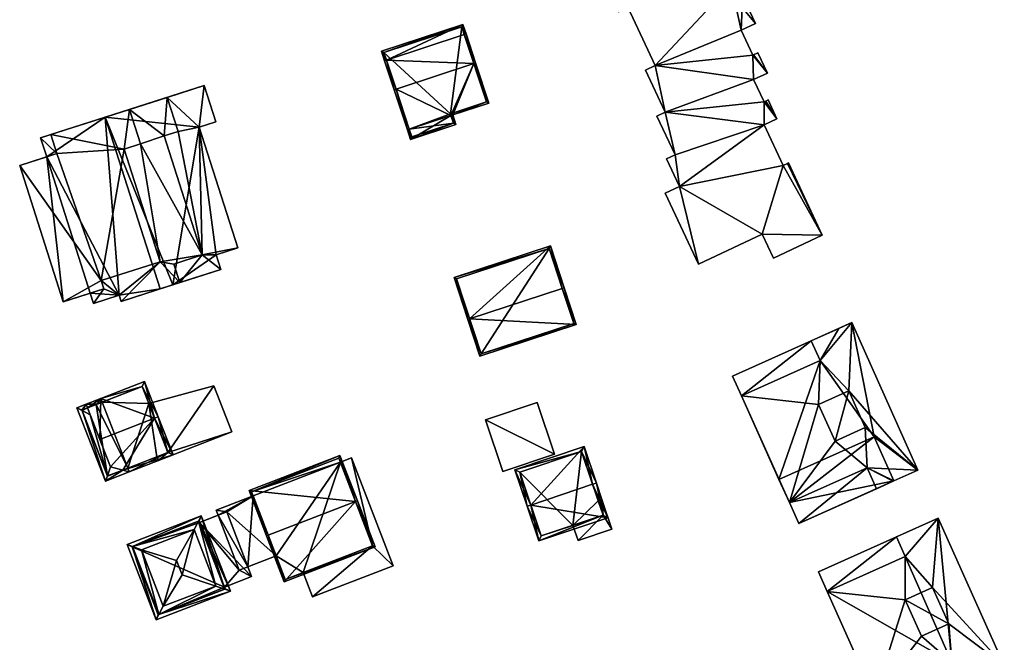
# Model space of a CAD drawing. Header units: inches. Extents: x 2685601 to 2690022, y 1235992 to 1239010.
# Tile 127 of 256: x 2685630 to 2685757, y 1238087 to 1238167. Entities that reach past the tile are written whole.
import ezdxf

# ---------------------------------------------------------------- set-up
doc = ezdxf.new("R2010")
doc.units = ezdxf.units.IN
doc.header["$MEASUREMENT"] = 0
doc.layers.add('Gebaeude Einzelhaus', color=10, linetype='Continuous')

msp = doc.modelspace()

# ---------------------------------------------------------------- meshes
at = {"layer": 'Gebaeude Einzelhaus'}
mesh = msp.add_polyface(dxfattribs=at)
corners = [(2685725.851, 1238139.778, 453.555), (2685727.294, 1238136.708, 453.555), (2685733.568, 1238139.655, 453.555), (2685729.107, 1238148.879, 453.555), (2685729.211, 1238148.928, 453.555), (2685728.539, 1238148.613, 453.555), (2685715.218, 1238145.91, 453.555), (2685726.091, 1238153.823, 453.555), (2685726.089, 1238156.783, 453.555), (2685727.738, 1238154.596, 453.555), (2685713.398, 1238155.464, 453.555), (2685714.656, 1238149.984, 453.555), (2685726.306, 1238156.884, 453.555), (2685726.598, 1238157.021, 453.555), (2685724.746, 1238159.64, 453.555), (2685724.655, 1238162.756, 453.555), (2685726.513, 1238160.47, 453.555), (2685712.096, 1238161.43, 453.555), (2685724.747, 1238162.799, 453.555), (2685725.296, 1238163.058, 453.555), (2685723.144, 1238165.971, 453.555), (2685723.289, 1238168.905, 453.555), (2685724.991, 1238166.839, 453.555), (2685721.881, 1238171.901, 453.555), (2685723.889, 1238169.186, 453.555), (2685721.836, 1238174.739, 453.555), (2685723.844, 1238172.824, 453.555), (2685708.578, 1238168.92, 453.555), (2685722.744, 1238175.165, 453.555), (2685719.693, 1238179.301, 453.555), (2685705.389, 1238172.581, 453.555), (2685707.375, 1238168.355, 453.555), (2685710.866, 1238160.853, 453.555), (2685712.32, 1238154.958, 453.555), (2685713.549, 1238149.464, 453.555), (2685717.659, 1238135.929, 453.555), (2685713.376, 1238145.045, 453.555), (2685713.549, 1238149.464, 442.167), (2685714.656, 1238149.984, 442.167), (2685715.218, 1238145.91, 442.167), (2685713.376, 1238145.045, 442.167), (2685717.659, 1238135.929, 442.167), (2685725.851, 1238139.778, 442.168), (2685727.294, 1238136.708, 442.168), (2685733.568, 1238139.655, 442.168), (2685729.211, 1238148.928, 442.167), (2685729.107, 1238148.879, 442.167), (2685728.539, 1238148.613, 442.167), (2685726.091, 1238153.823, 442.167), (2685727.738, 1238154.596, 442.167), (2685726.598, 1238157.021, 442.167), (2685726.306, 1238156.884, 442.167), (2685726.089, 1238156.783, 442.167), (2685724.746, 1238159.64, 442.167), (2685726.513, 1238160.47, 442.167), (2685725.296, 1238163.058, 442.167), (2685724.747, 1238162.799, 442.167), (2685724.655, 1238162.756, 442.167), (2685723.144, 1238165.971, 442.167), (2685724.991, 1238166.839, 442.167), (2685723.889, 1238169.186, 442.167), (2685723.289, 1238168.905, 442.167), (2685721.881, 1238171.901, 442.167), (2685723.844, 1238172.824, 442.167), (2685722.744, 1238175.165, 442.167), (2685721.836, 1238174.739, 442.167), (2685719.693, 1238179.301, 442.167), (2685705.389, 1238172.581, 442.167), (2685707.375, 1238168.355, 442.167), (2685708.578, 1238168.92, 442.167), (2685712.096, 1238161.43, 442.167), (2685710.866, 1238160.853, 442.167), (2685713.398, 1238155.464, 442.167), (2685712.32, 1238154.958, 442.167)]
mesh.append_faces([[corners[k] for k in face] for face in [(0, 6, 35), (35, 6, 36), (6, 11, 34), (11, 10, 33), (10, 17, 32), (27, 30, 31), (27, 29, 30), (27, 25, 29), (25, 26, 28), (17, 23, 27), (27, 23, 25), (25, 23, 26), (21, 22, 24), (17, 20, 23), (23, 20, 21), (21, 20, 22), (17, 15, 20), (15, 16, 18), (18, 16, 19), (10, 14, 17), (17, 14, 15), (15, 14, 16), (10, 8, 14), (8, 9, 12), (12, 9, 13), (6, 7, 11), (11, 7, 10), (10, 7, 8), (8, 7, 9), (0, 5, 6), (6, 5, 7), (0, 2, 5), (5, 2, 3), (3, 2, 4), (0, 1, 2)]], dxfattribs={"color": 13})
mesh.append_faces([[corners[k] for k in face] for face in [(72, 38, 73), (38, 39, 37), (39, 41, 40), (39, 42, 41), (42, 44, 43), (44, 46, 45), (39, 47, 42), (42, 47, 44), (44, 47, 46), (72, 48, 38), (38, 48, 39), (39, 48, 47), (49, 51, 50), (72, 52, 48), (48, 52, 49), (49, 52, 51), (72, 53, 52), (54, 56, 55), (53, 57, 54), (54, 57, 56), (58, 61, 59), (59, 61, 60), (58, 62, 61), (62, 65, 63), (63, 65, 64), (62, 69, 65), (65, 69, 66), (66, 69, 67), (67, 69, 68), (71, 70, 72), (72, 70, 53), (53, 70, 57), (57, 70, 58), (58, 70, 62), (62, 70, 69), (11, 33, 38), (38, 33, 73), (33, 10, 73), (73, 10, 72), (10, 32, 72), (72, 32, 71), (32, 17, 71), (71, 17, 70), (17, 27, 70), (70, 27, 69), (27, 31, 69), (69, 31, 68), (31, 30, 68), (68, 30, 67), (30, 29, 67), (67, 29, 66), (29, 25, 66), (66, 25, 65), (25, 28, 65), (65, 28, 64), (28, 26, 64), (64, 26, 63), (26, 23, 63), (63, 23, 62), (23, 21, 62), (62, 21, 61), (21, 24, 61), (61, 24, 60), (24, 22, 60), (60, 22, 59), (22, 20, 59), (59, 20, 58), (20, 15, 58), (58, 15, 57), (15, 18, 57), (57, 18, 56), (18, 19, 56), (56, 19, 55), (19, 16, 55), (55, 16, 54), (16, 14, 54), (54, 14, 53), (14, 8, 53), (53, 8, 52), (8, 12, 52), (52, 12, 51), (12, 13, 51), (51, 13, 50), (13, 9, 50), (50, 9, 49), (9, 7, 49), (49, 7, 48), (7, 5, 48), (48, 5, 47), (5, 3, 47), (47, 3, 46), (3, 4, 46), (46, 4, 45), (4, 2, 45), (45, 2, 44), (2, 1, 44), (44, 1, 43), (1, 0, 43), (43, 0, 42), (0, 35, 42), (42, 35, 41), (35, 36, 41), (41, 36, 40), (36, 6, 40), (40, 6, 39), (6, 34, 39), (39, 34, 37), (34, 11, 37), (37, 11, 38)]], dxfattribs={"color": 41})
mesh = msp.add_polyface(dxfattribs=at)
corners = [(2685678.814, 1238158.393, 465), (2685680.273, 1238153.175, 460.355), (2685680.51, 1238153.253, 460.355), (2685678.576, 1238158.315, 465), (2685685.867, 1238155.022, 460.355), (2685688.801, 1238161.69, 465), (2685686.105, 1238155.1, 460.355), (2685690.735, 1238156.629, 460.356), (2685689.039, 1238161.769, 465), (2685677.578, 1238162.138, 461.019), (2685677.34, 1238162.06, 461.019), (2685687.803, 1238165.514, 461.019), (2685687.565, 1238165.436, 461.019), (2685687.403, 1238166.725, 460.355), (2685676.94, 1238163.271, 460.355), (2685685.789, 1238155.259, 460.569), (2685690.419, 1238156.788, 460.57), (2685687.244, 1238166.409, 460.485), (2685677.256, 1238163.113, 460.485), (2685680.675, 1238151.955, 460.355), (2685686.508, 1238153.88, 460.355), (2685686.191, 1238154.039, 460.355), (2685680.834, 1238152.271, 460.355), (2685685.789, 1238155.259, 448.11), (2685685.867, 1238155.022, 448.11), (2685690.419, 1238156.788, 448.11), (2685687.244, 1238166.409, 448.11), (2685677.256, 1238163.113, 448.11), (2685680.51, 1238153.253, 448.11), (2685680.834, 1238152.271, 448.11), (2685686.191, 1238154.039, 448.11)]
mesh.append_faces([[corners[k] for k in face] for face in [(22, 21, 19), (19, 21, 20), (1, 22, 19), (2, 22, 1), (20, 21, 6), (6, 21, 4), (4, 20, 6), (2, 19, 4), (4, 19, 20), (2, 1, 19), (13, 18, 14), (14, 18, 10), (10, 18, 9), (11, 17, 13), (13, 17, 18), (11, 12, 17), (8, 5, 11), (11, 5, 12), (6, 16, 7), (7, 16, 8), (8, 16, 5), (4, 15, 6), (6, 15, 16), (10, 9, 3), (3, 9, 0), (3, 0, 1), (1, 0, 2), (9, 14, 10), (11, 13, 12), (12, 13, 9), (9, 13, 14), (9, 5, 12), (12, 5, 11), (11, 5, 8), (9, 0, 5), (10, 3, 9), (9, 3, 0), (5, 7, 8), (5, 6, 7), (0, 4, 5), (5, 4, 6), (0, 2, 4), (3, 1, 0), (0, 1, 2)]], dxfattribs={"color": 13})
mesh.append_faces([[corners[k] for k in face] for face in [(28, 30, 29), (24, 30, 28), (4, 21, 24), (24, 21, 30), (21, 22, 30), (30, 22, 29), (22, 2, 29), (29, 2, 28), (23, 28, 27), (23, 27, 26), (23, 26, 25), (24, 28, 23), (9, 2, 0), (9, 28, 2), (9, 27, 28), (9, 18, 27), (18, 17, 27), (27, 17, 26), (12, 26, 17), (12, 25, 26), (5, 16, 12), (12, 16, 25), (16, 15, 25), (25, 15, 23), (15, 4, 23), (23, 4, 24)]], dxfattribs={"color": 41})
mesh = msp.add_polyface(dxfattribs=at)
corners = [(2685651.024, 1238133.569, 463.97), (2685653.908, 1238137.118, 463.97), (2685650.261, 1238135.951, 463.97), (2685656.324, 1238135.264, 463.97), (2685655.723, 1238137.144, 463.97), (2685658.481, 1238138.026, 463.97), (2685653.516, 1238153.549, 463.97), (2685650.81, 1238152.975, 463.97), (2685649.02, 1238152.403, 463.97), (2685654.159, 1238158.873, 463.97), (2685655.644, 1238154.229, 463.97), (2685649.41, 1238157.354, 463.97), (2685633.155, 1238152.156, 466.79), (2685633.934, 1238149.72, 466.79), (2685635.246, 1238150.14, 466.777), (2685634.468, 1238152.576, 466.777), (2685639.953, 1238130.903, 466.79), (2685641.29, 1238132.771, 466.772), (2685639.535, 1238132.21, 466.79), (2685643.229, 1238131.95, 466.757), (2685640.949, 1238133.836, 466.772), (2685648.51, 1238136.255, 466.695), (2685643.483, 1238131.156, 466.757), (2685651.024, 1238133.569, 466.68), (2685650.261, 1238135.951, 466.68), (2685653.908, 1238137.118, 466.643), (2685645.98, 1238151.38, 466.674), (2685649.02, 1238152.403, 466.643), (2685649.41, 1238157.354, 466.624), (2685650.81, 1238152.975, 466.624), (2685644.565, 1238155.805, 466.673), (2685643.888, 1238150.711, 466.695), (2685640.949, 1238133.836, 469.444), (2685636.064, 1238131.1, 469.444), (2685641.29, 1238132.771, 469.444), (2685630.464, 1238148.611, 469.444), (2685643.888, 1238150.711, 469.444), (2685648.51, 1238136.255, 469.444), (2685635.246, 1238150.14, 469.444), (2685644.565, 1238155.805, 469.444), (2685645.98, 1238151.38, 469.444), (2685634.468, 1238152.576, 469.444), (2685653.516, 1238153.549, 455.359), (2685658.481, 1238138.026, 455.359), (2685655.644, 1238154.229, 455.359), (2685654.159, 1238158.873, 455.359), (2685641.445, 1238154.806, 455.359), (2685641.445, 1238154.806, 463.97), (2685650.12, 1238133.28, 455.359), (2685648.495, 1238132.76, 463.97), (2685648.495, 1238132.76, 455.359), (2685656.324, 1238135.264, 455.359), (2685655.723, 1238137.144, 455.359), (2685633.155, 1238152.156, 455.359), (2685633.934, 1238149.72, 455.359), (2685639.535, 1238132.21, 455.359), (2685639.953, 1238130.903, 455.359), (2685643.229, 1238131.95, 455.359), (2685643.483, 1238131.156, 455.359), (2685630.464, 1238148.611, 455.359), (2685636.064, 1238131.1, 455.359)]
mesh.append_faces([[corners[k] for k in face] for face in [(38, 36, 41), (41, 36, 39), (39, 36, 40), (35, 32, 38), (38, 32, 36), (36, 32, 37), (35, 33, 32), (32, 33, 34), (21, 26, 31), (26, 27, 30), (30, 27, 28), (28, 27, 29), (21, 25, 26), (26, 25, 27), (21, 24, 25), (21, 23, 24), (21, 22, 23), (20, 19, 21), (21, 19, 22), (20, 17, 19), (19, 17, 16), (16, 17, 18), (12, 14, 15), (12, 13, 14), (7, 6, 11), (11, 6, 9), (9, 6, 10), (8, 1, 7), (7, 1, 6), (6, 1, 5), (5, 1, 4), (4, 1, 3), (3, 1, 0), (0, 1, 2)]], dxfattribs={"color": 13})
mesh.append_faces([[corners[k] for k in face] for face in [(60, 54, 55), (60, 59, 54), (26, 39, 40), (26, 30, 39), (31, 40, 36), (31, 26, 40), (36, 37, 31), (31, 37, 21), (20, 37, 32), (20, 21, 37), (32, 34, 20), (20, 34, 17), (34, 18, 17), (18, 60, 55), (34, 33, 18), (18, 33, 60), (33, 35, 60), (60, 35, 59), (59, 13, 54), (13, 38, 14), (59, 35, 13), (13, 35, 38), (38, 41, 14), (14, 41, 15), (41, 39, 15), (15, 39, 30), (54, 57, 55), (55, 57, 56), (57, 50, 58), (53, 46, 54), (54, 46, 57), (57, 46, 50), (28, 29, 11), (11, 29, 7), (8, 29, 27), (8, 7, 29), (27, 25, 8), (8, 25, 1), (2, 25, 24), (2, 1, 25), (24, 23, 2), (2, 23, 0), (22, 49, 23), (23, 49, 0), (22, 58, 49), (49, 58, 50), (22, 19, 58), (58, 19, 57), (19, 56, 57), (19, 16, 56), (56, 16, 55), (55, 16, 18), (53, 54, 12), (12, 54, 13), (15, 53, 12), (30, 47, 15), (15, 47, 53), (53, 47, 46), (30, 11, 47), (30, 28, 11), (48, 52, 51), (48, 42, 52), (52, 42, 43), (42, 45, 44), (50, 46, 48), (48, 46, 42), (42, 46, 45), (5, 4, 43), (43, 4, 52), (4, 3, 52), (52, 3, 51), (0, 51, 3), (0, 48, 51), (0, 49, 48), (48, 49, 50), (11, 46, 47), (11, 45, 46), (11, 9, 45), (9, 10, 45), (45, 10, 44), (10, 6, 44), (44, 6, 42), (6, 5, 42), (42, 5, 43)]], dxfattribs={"color": 41})
mesh = msp.add_polyface(dxfattribs=at)
corners = [(2685688.268, 1238128.903, 463.093), (2685686.26, 1238134.219, 460.604), (2685688.03, 1238128.825, 463.093), (2685698.643, 1238138.281, 460.605), (2685700.175, 1238132.81, 463.093), (2685700.411, 1238132.888, 463.093), (2685701.959, 1238128.173, 460.605), (2685689.578, 1238124.11, 460.605), (2685698.483, 1238137.966, 460.713), (2685686.575, 1238134.059, 460.714), (2685689.738, 1238124.425, 460.729), (2685701.644, 1238128.333, 460.731), (2685701.644, 1238128.333, 448.901), (2685698.483, 1238137.966, 448.901), (2685686.575, 1238134.059, 448.901), (2685689.738, 1238124.425, 448.901)]
mesh.append_faces([[corners[k] for k in face] for face in [(4, 8, 5), (11, 4, 5), (6, 10, 11), (6, 11, 5), (7, 10, 6), (0, 10, 2), (9, 0, 2), (2, 10, 7), (8, 9, 1), (1, 9, 2), (5, 8, 3), (3, 8, 1), (7, 0, 2), (7, 6, 0), (0, 6, 4), (4, 6, 5), (3, 4, 5), (3, 0, 4), (3, 1, 0), (0, 1, 2)]], dxfattribs={"color": 13})
mesh.append_faces([[corners[k] for k in face] for face in [(13, 15, 14), (12, 15, 13), (10, 15, 12), (10, 12, 11), (14, 15, 0), (0, 15, 10), (9, 14, 0), (13, 14, 8), (8, 14, 9), (12, 13, 4), (4, 13, 8), (11, 12, 4)]], dxfattribs={"color": 41})
mesh = msp.add_polyface(dxfattribs=at)
corners = [(2685730.545, 1238102.628, 452.315), (2685740.53, 1238107.108, 452.315), (2685739.324, 1238109.795, 452.315), (2685729.339, 1238105.315, 452.315), (2685736.991, 1238119.669, 455.301), (2685745.864, 1238109.501, 455.301), (2685737.37, 1238128.431, 455.301), (2685742.761, 1238108.109, 455.301), (2685739.324, 1238109.795, 455.301), (2685739.099, 1238114.974, 455.301), (2685733.285, 1238123.57, 455.301), (2685732.154, 1238126.09, 455.301), (2685733.105, 1238117.924, 455.301), (2685723.181, 1238119.036, 455.301), (2685729.339, 1238105.315, 455.301), (2685735.211, 1238113.23, 455.301), (2685742.677, 1238108.071, 455.301), (2685740.53, 1238107.108, 455.301), (2685736.991, 1238119.669, 457.823), (2685735.211, 1238113.23, 457.823), (2685739.099, 1238114.974, 457.823), (2685733.105, 1238117.924, 457.823), (2685723.181, 1238119.036, 452.481), (2685733.285, 1238123.57, 452.481), (2685732.154, 1238126.09, 452.481), (2685722.05, 1238121.556, 452.481), (2685730.545, 1238102.628, 443.689), (2685742.761, 1238108.109, 443.689), (2685742.677, 1238108.071, 452.315), (2685742.761, 1238108.109, 452.315), (2685729.339, 1238105.315, 443.689), (2685728.004, 1238108.291, 452.315), (2685728.004, 1238108.291, 443.689), (2685740.22, 1238113.773, 443.689), (2685723.181, 1238119.036, 443.689), (2685745.864, 1238109.501, 443.689), (2685737.37, 1238128.431, 443.689), (2685735.694, 1238127.679, 443.689), (2685732.154, 1238126.09, 443.689), (2685733.285, 1238123.57, 443.689), (2685722.05, 1238121.556, 443.689)]
mesh.append_faces([[corners[k] for k in face] for face in [(22, 24, 25), (22, 23, 24), (21, 19, 18), (18, 19, 20), (8, 9, 15), (7, 8, 16), (16, 8, 17), (12, 14, 15), (15, 14, 8), (12, 13, 14), (4, 10, 12), (12, 10, 13), (4, 6, 10), (10, 6, 11), (9, 5, 4), (5, 9, 8), (7, 5, 8), (4, 5, 6), (0, 2, 3), (0, 1, 2)]], dxfattribs={"color": 13})
mesh.append_faces([[corners[k] for k in face] for face in [(38, 34, 40), (38, 39, 34), (25, 34, 22), (25, 40, 34), (24, 38, 25), (25, 38, 40), (36, 39, 37), (37, 39, 38), (39, 32, 34), (36, 33, 39), (39, 33, 32), (36, 35, 33), (33, 35, 27), (24, 37, 38), (24, 36, 37), (11, 6, 24), (24, 6, 36), (6, 5, 36), (36, 5, 35), (29, 5, 7), (29, 35, 5), (29, 27, 35), (16, 29, 7), (16, 28, 29), (17, 28, 16), (17, 1, 28), (2, 1, 8), (8, 1, 17), (8, 14, 2), (2, 14, 3), (14, 31, 3), (31, 34, 32), (31, 22, 34), (14, 13, 31), (31, 13, 22), (13, 10, 22), (22, 10, 23), (10, 11, 23), (23, 11, 24), (20, 15, 9), (20, 19, 15), (19, 12, 15), (19, 21, 12), (21, 4, 12), (21, 18, 4), (18, 9, 4), (18, 20, 9), (30, 27, 26), (30, 33, 27), (30, 32, 33), (3, 26, 0), (3, 30, 26), (3, 31, 30), (30, 31, 32), (1, 27, 28), (28, 27, 29), (1, 26, 27), (1, 0, 26)]], dxfattribs={"color": 41})
mesh = msp.add_polyface(dxfattribs=at)
corners = [(2685638.474, 1238117.128, 468.698), (2685641.476, 1238108.068, 468.044), (2685641.736, 1238108.777, 468.698), (2685637.803, 1238117.474, 468.044), (2685639.536, 1238116.581, 469.731), (2685642.146, 1238109.898, 469.731), (2685639.004, 1238117.943, 468.044), (2685639.186, 1238117.477, 468.621), (2685640.415, 1238117.957, 468.621), (2685640.871, 1238118.671, 468.044), (2685643.724, 1238109.482, 468.622), (2685644.545, 1238109.265, 468.044), (2685641.053, 1238118.206, 468.044), (2685644.363, 1238109.731, 468.044), (2685638.45, 1238117.19, 468.621), (2685641.76, 1238108.715, 468.621), (2685647.784, 1238116.172, 474.111), (2685646.488, 1238120.865, 468.044), (2685648.249, 1238116.354, 474.111), (2685639.186, 1238117.477, 468.67), (2685640.766, 1238113.431, 474.111), (2685650.16, 1238111.459, 468.044), (2685649.513, 1238111.743, 468.621), (2685646.204, 1238120.218, 468.67), (2685640.292, 1238117.909, 456.115), (2685641.053, 1238118.206, 456.115), (2685638.45, 1238117.19, 456.115), (2685641.76, 1238108.715, 456.115), (2685644.363, 1238109.731, 456.115), (2685648.094, 1238111.189, 466.653), (2685649.513, 1238111.743, 466.653), (2685648.094, 1238111.189, 456.115), (2685647.047, 1238118.06, 466.653), (2685646.204, 1238120.218, 456.115), (2685647.047, 1238118.06, 456.115), (2685649.513, 1238111.743, 456.115)]
mesh.append_faces([[corners[k] for k in face] for face in [(9, 19, 6), (18, 23, 17), (17, 23, 9), (9, 23, 19), (18, 16, 23), (11, 22, 21), (21, 22, 18), (18, 22, 16), (11, 10, 22), (10, 16, 5), (5, 16, 20), (10, 21, 16), (16, 21, 18), (10, 11, 21), (16, 9, 20), (20, 9, 19), (19, 9, 6), (18, 17, 16), (16, 17, 9), (12, 8, 9), (11, 10, 13), (10, 1, 15), (15, 1, 2), (10, 11, 1), (6, 14, 3), (3, 14, 0), (6, 7, 14), (9, 8, 6), (6, 8, 7), (3, 0, 1), (1, 0, 2), (10, 11, 13), (12, 9, 8), (10, 1, 11), (10, 2, 1), (10, 5, 2), (6, 8, 9), (6, 7, 8), (6, 0, 7), (7, 0, 4), (6, 3, 0), (0, 2, 4), (4, 2, 5), (3, 1, 0), (0, 1, 2)]], dxfattribs={"color": 13})
mesh.append_faces([[corners[k] for k in face] for face in [(34, 25, 33), (34, 28, 25), (34, 31, 28), (34, 35, 31), (23, 8, 19), (19, 8, 7), (23, 12, 8), (23, 33, 12), (12, 33, 25), (33, 32, 34), (32, 22, 30), (32, 16, 22), (33, 23, 32), (32, 23, 16), (29, 28, 31), (29, 13, 28), (30, 22, 29), (29, 22, 13), (13, 22, 10), (20, 4, 5), (20, 19, 4), (4, 19, 7), (24, 27, 26), (24, 28, 27), (24, 25, 28), (13, 27, 28), (10, 15, 13), (13, 15, 27), (0, 15, 2), (0, 14, 15), (15, 14, 27), (27, 14, 26), (7, 12, 14), (14, 12, 26), (26, 12, 24), (24, 12, 25), (7, 8, 12)]], dxfattribs={"color": 41})
mesh = msp.add_polyface(dxfattribs=at)
corners = [(2685649.513, 1238111.743, 466.653), (2685648.276, 1238110.724, 466.653), (2685657.7, 1238114.404, 466.653), (2685648.094, 1238111.189, 466.653), (2685655.389, 1238120.321, 466.653), (2685647.047, 1238118.06, 466.653), (2685655.389, 1238120.321, 456.115), (2685657.7, 1238114.404, 456.115), (2685647.047, 1238118.06, 456.115), (2685648.094, 1238111.189, 456.115), (2685648.276, 1238110.724, 456.115), (2685649.513, 1238111.743, 456.115)]
mesh.append_faces([[corners[k] for k in face] for face in [(0, 4, 5), (0, 2, 4), (3, 1, 0), (0, 1, 2)]], dxfattribs={"color": 13})
mesh.append_faces([[corners[k] for k in face] for face in [(7, 11, 6), (6, 11, 8), (7, 10, 11), (11, 10, 9), (2, 1, 7), (7, 1, 10), (10, 1, 9), (9, 1, 3), (5, 4, 8), (8, 4, 6), (4, 2, 6), (6, 2, 7)]], dxfattribs={"color": 41})
mesh = msp.add_polyface(dxfattribs=at)
corners = [(2685690.309, 1238115.958, 455.571), (2685699.17, 1238111.544, 455.35), (2685696.945, 1238118.183, 455.35), (2685692.534, 1238109.32, 455.571), (2685696.945, 1238118.183, 449.799), (2685699.17, 1238111.544, 449.799), (2685690.309, 1238115.958, 449.799), (2685692.534, 1238109.32, 449.799)]
mesh.append_faces([[corners[k] for k in face] for face in [(3, 1, 0), (0, 1, 2)]], dxfattribs={"color": 13})
mesh.append_faces([[corners[k] for k in face] for face in [(6, 5, 7), (6, 4, 5), (1, 7, 5), (1, 3, 7), (3, 0, 7), (7, 0, 6), (0, 2, 6), (6, 2, 4), (2, 1, 4), (4, 1, 5)]], dxfattribs={"color": 41})
mesh = msp.add_polyface(dxfattribs=at)
corners = [(2685696.132, 1238105.009, 465.194), (2685697.149, 1238100.401, 460.549), (2685706.036, 1238103.379, 460.549), (2685695.658, 1238104.85, 465.194), (2685704.072, 1238107.669, 465.194), (2685704.545, 1238107.828, 465.194), (2685702.971, 1238112.526, 460.106), (2685694.084, 1238109.548, 460.106), (2685705.404, 1238103.694, 461.044), (2685702.656, 1238111.894, 460.619), (2685694.716, 1238109.233, 460.619), (2685697.464, 1238101.034, 461.043), (2685704.776, 1238105.567, 457.231), (2685702.656, 1238111.894, 448.89), (2685705.404, 1238103.694, 457.231), (2685704.776, 1238105.567, 448.89), (2685694.716, 1238109.233, 448.89), (2685697.464, 1238101.034, 448.89), (2685701.544, 1238102.401, 457.231), (2685701.544, 1238102.401, 448.89), (2685705.404, 1238103.694, 448.89)]
mesh.append_faces([[corners[k] for k in face] for face in [(1, 11, 8), (0, 11, 3), (10, 0, 3), (3, 11, 1), (9, 10, 7), (7, 10, 3), (6, 9, 7), (4, 9, 5), (8, 4, 5), (5, 9, 6), (1, 8, 2), (2, 8, 5), (0, 7, 3), (5, 6, 4), (4, 6, 0), (0, 6, 7), (0, 2, 4), (4, 2, 5), (3, 1, 0), (0, 1, 2)]], dxfattribs={"color": 13})
mesh.append_faces([[corners[k] for k in face] for face in [(15, 19, 13), (13, 19, 16), (16, 19, 17), (15, 20, 19), (8, 18, 14), (18, 17, 19), (8, 11, 18), (18, 11, 17), (0, 10, 11), (11, 10, 17), (17, 10, 16), (10, 9, 16), (16, 9, 13), (13, 12, 15), (12, 8, 14), (13, 9, 12), (12, 9, 8), (8, 9, 4)]], dxfattribs={"color": 41})
mesh = msp.add_polyface(dxfattribs=at)
corners = [(2685657.059, 1238104.128, 460.113), (2685660.452, 1238106.191, 460.113), (2685655.691, 1238104.355, 460.113), (2685663.42, 1238098.496, 460.113), (2685655.944, 1238103.698, 460.113), (2685659.773, 1238097.09, 460.113), (2685653.579, 1238102.785, 463.538), (2685660.265, 1238095.813, 463.538), (2685657.059, 1238104.128, 463.538), (2685656.786, 1238094.471, 463.538), (2685675.801, 1238099.788, 456.794), (2685678.453, 1238097.219, 456.794), (2685673.11, 1238111.073, 456.794), (2685668.074, 1238093.216, 456.794), (2685671.664, 1238110.515, 456.794), (2685666.869, 1238096.342, 456.794), (2685655.944, 1238103.698, 451.183), (2685655.691, 1238104.355, 451.183), (2685659.773, 1238097.09, 451.183), (2685663.42, 1238098.496, 451.183), (2685660.452, 1238106.191, 451.183), (2685658.658, 1238096.66, 451.183), (2685656.786, 1238094.471, 451.183), (2685660.265, 1238095.813, 451.183), (2685655.945, 1238103.698, 460.113), (2685653.579, 1238102.785, 451.183), (2685655.945, 1238103.698, 451.183), (2685673.11, 1238111.073, 451.183), (2685671.664, 1238110.515, 451.183), (2685666.869, 1238096.342, 451.183), (2685668.074, 1238093.216, 451.184), (2685678.453, 1238097.219, 451.184), (2685675.801, 1238099.788, 451.184)]
mesh.append_faces([[corners[k] for k in face] for face in [(13, 10, 15), (10, 12, 14), (13, 11, 10), (10, 11, 12), (9, 7, 6), (6, 7, 8), (3, 0, 5), (0, 2, 4), (3, 1, 0), (0, 1, 2)]], dxfattribs={"color": 13})
mesh.append_faces([[corners[k] for k in face] for face in [(29, 32, 30), (30, 32, 31), (31, 32, 27), (27, 32, 28), (12, 11, 27), (27, 11, 31), (11, 13, 31), (31, 13, 30), (30, 13, 29), (29, 13, 15), (12, 27, 14), (14, 27, 28), (23, 21, 18), (21, 25, 26), (23, 22, 21), (21, 22, 25), (6, 24, 25), (25, 24, 26), (6, 8, 24), (24, 8, 0), (8, 5, 0), (5, 23, 18), (8, 7, 5), (5, 7, 23), (23, 7, 22), (22, 7, 9), (18, 20, 19), (18, 16, 20), (20, 16, 17), (18, 21, 16), (17, 1, 20), (17, 2, 1), (5, 19, 3), (5, 18, 19), (17, 16, 2), (2, 16, 4)]], dxfattribs={"color": 41})
mesh = msp.add_polyface(dxfattribs=at)
corners = [(2685673.609, 1238105.471, 462.933), (2685671.606, 1238111.36, 460.113), (2685659.928, 1238106.856, 460.113), (2685673.843, 1238105.561, 462.933), (2685662.397, 1238101.148, 462.933), (2685662.164, 1238101.058, 462.933), (2685676.125, 1238099.644, 460.113), (2685664.446, 1238095.139, 460.113), (2685671.463, 1238111.036, 460.227), (2685675.801, 1238099.788, 460.225), (2685660.251, 1238106.713, 460.226), (2685664.59, 1238095.463, 460.224), (2685671.664, 1238110.515, 456.794), (2685671.463, 1238111.036, 451.183), (2685675.801, 1238099.788, 456.794), (2685671.664, 1238110.515, 451.183), (2685660.251, 1238106.713, 451.183), (2685663.42, 1238098.496, 460.113), (2685664.59, 1238095.463, 451.183), (2685660.452, 1238106.191, 460.113), (2685660.452, 1238106.191, 451.183), (2685663.42, 1238098.496, 451.183), (2685666.869, 1238096.342, 456.794), (2685666.869, 1238096.342, 451.183), (2685675.801, 1238099.788, 451.184)]
mesh.append_faces([[corners[k] for k in face] for face in [(6, 11, 9), (7, 11, 6), (4, 11, 5), (10, 4, 5), (5, 11, 7), (2, 10, 5), (8, 10, 1), (1, 10, 2), (0, 8, 3), (9, 0, 3), (6, 9, 3), (3, 8, 1), (7, 4, 5), (7, 0, 4), (7, 6, 0), (0, 6, 3), (0, 2, 4), (4, 2, 5), (3, 1, 0), (0, 1, 2)]], dxfattribs={"color": 13})
mesh.append_faces([[corners[k] for k in face] for face in [(15, 16, 13), (15, 20, 16), (15, 21, 20), (15, 23, 21), (21, 23, 18), (15, 24, 23), (9, 22, 14), (22, 18, 23), (9, 11, 22), (22, 11, 18), (18, 17, 21), (19, 16, 20), (19, 10, 16), (17, 4, 19), (19, 4, 10), (18, 11, 17), (17, 11, 4), (10, 13, 16), (10, 8, 13), (13, 12, 15), (12, 0, 14), (14, 0, 9), (13, 8, 12), (12, 8, 0)]], dxfattribs={"color": 41})
mesh = msp.add_polyface(dxfattribs=at)
corners = [(2685705.404, 1238103.694, 457.231), (2685702.195, 1238100.458, 457.231), (2685706.529, 1238101.91, 457.231), (2685701.544, 1238102.401, 457.231), (2685705.25, 1238105.726, 457.231), (2685704.776, 1238105.567, 457.231), (2685705.25, 1238105.726, 448.89), (2685706.529, 1238101.91, 448.89), (2685704.776, 1238105.567, 448.89), (2685701.544, 1238102.401, 448.89), (2685702.195, 1238100.458, 448.89), (2685705.404, 1238103.694, 448.89)]
mesh.append_faces([[corners[k] for k in face] for face in [(0, 4, 5), (0, 2, 4), (3, 1, 0), (0, 1, 2)]], dxfattribs={"color": 13})
mesh.append_faces([[corners[k] for k in face] for face in [(7, 11, 6), (6, 11, 8), (7, 10, 11), (11, 10, 9), (2, 1, 7), (7, 1, 10), (10, 1, 9), (9, 1, 3), (5, 4, 8), (8, 4, 6), (4, 2, 6), (6, 2, 7)]], dxfattribs={"color": 41})
mesh = msp.add_polyface(dxfattribs=at)
corners = [(2685648.344, 1238090.938, 469.991), (2685657.525, 1238093.943, 469.735), (2685656.807, 1238094.201, 469.991), (2685647.984, 1238090.264, 469.735), (2685655.668, 1238094.61, 470.398), (2685648.913, 1238092.005, 470.398), (2685644.97, 1238099.685, 469.991), (2685644.25, 1238099.943, 469.734), (2685646.108, 1238099.276, 470.398), (2685653.793, 1238103.623, 469.735), (2685653.433, 1238102.948, 469.991), (2685652.864, 1238101.881, 470.398), (2685651.326, 1238096.054, 474.381), (2685650.615, 1238097.896, 474.381), (2685644.896, 1238099.656, 469.956), (2685648.27, 1238090.91, 469.956), (2685653.506, 1238102.976, 469.957), (2685656.879, 1238094.229, 469.956), (2685656.786, 1238094.471, 463.538), (2685653.579, 1238102.785, 463.538), (2685653.506, 1238102.976, 451.183), (2685656.879, 1238094.229, 451.183), (2685656.786, 1238094.471, 451.183), (2685653.579, 1238102.785, 451.183), (2685644.896, 1238099.656, 451.183), (2685648.27, 1238090.91, 451.183)]
mesh.append_faces([[corners[k] for k in face] for face in [(6, 14, 7), (10, 6, 9), (16, 10, 9), (9, 6, 7), (0, 2, 1), (1, 2, 17), (17, 16, 1), (1, 16, 9), (15, 0, 3), (14, 15, 3), (7, 14, 3), (3, 0, 1), (13, 11, 8), (5, 13, 8), (5, 12, 13), (4, 11, 12), (12, 11, 13), (5, 4, 12), (9, 6, 10), (10, 6, 11), (11, 6, 8), (9, 7, 6), (2, 10, 4), (4, 10, 11), (1, 9, 2), (2, 9, 10), (6, 0, 8), (8, 0, 5), (7, 3, 6), (6, 3, 0), (0, 4, 5), (0, 2, 4), (3, 1, 0), (0, 1, 2)]], dxfattribs={"color": 13})
mesh.append_faces([[corners[k] for k in face] for face in [(22, 24, 23), (23, 24, 20), (21, 25, 22), (22, 25, 24), (21, 0, 25), (25, 0, 15), (17, 2, 21), (21, 2, 0), (15, 14, 25), (25, 14, 24), (6, 24, 14), (10, 20, 6), (6, 20, 24), (10, 16, 20), (20, 19, 23), (18, 21, 22), (18, 17, 21), (20, 16, 19), (19, 16, 18), (18, 16, 17)]], dxfattribs={"color": 41})
mesh = msp.add_polyface(dxfattribs=at)
corners = [(2685744.233, 1238098.418, 455.638), (2685748.468, 1238103.321, 455.638), (2685743.11, 1238100.918, 455.638), (2685747.718, 1238094.428, 455.638), (2685756.955, 1238084.406, 455.638), (2685744.219, 1238092.858, 455.638), (2685734.19, 1238093.911, 455.638), (2685740.278, 1238080.344, 455.638), (2685746.316, 1238088.181, 455.638), (2685750.208, 1238084.799, 455.638), (2685751.485, 1238081.953, 455.638), (2685749.816, 1238089.751, 455.638), (2685749.816, 1238089.751, 458.036), (2685744.219, 1238092.858, 458.036), (2685746.316, 1238088.181, 458.036), (2685747.718, 1238094.428, 458.036), (2685734.19, 1238093.911, 452.928), (2685743.11, 1238100.918, 452.928), (2685733.068, 1238096.411, 452.928), (2685744.233, 1238098.418, 452.928), (2685740.278, 1238080.344, 452.761), (2685751.485, 1238081.953, 452.761), (2685750.208, 1238084.799, 452.761), (2685741.555, 1238077.496, 452.761), (2685748.468, 1238103.321, 443.724), (2685756.955, 1238084.406, 443.724), (2685743.11, 1238100.918, 443.724), (2685734.19, 1238093.911, 443.724), (2685740.278, 1238080.344, 443.724), (2685751.485, 1238081.953, 443.724), (2685752.642, 1238082.472, 443.724), (2685750.208, 1238084.799, 443.724), (2685744.233, 1238098.418, 443.724), (2685733.068, 1238096.411, 443.724), (2685741.555, 1238077.496, 443.724)]
mesh.append_faces([[corners[k] for k in face] for face in [(23, 21, 20), (20, 21, 22), (19, 17, 16), (16, 17, 18), (15, 13, 12), (12, 13, 14), (11, 4, 3), (9, 11, 8), (11, 9, 4), (4, 9, 10), (5, 7, 8), (8, 7, 9), (5, 6, 7), (3, 0, 5), (5, 0, 6), (1, 3, 4), (3, 1, 0), (0, 1, 2)]], dxfattribs={"color": 13})
mesh.append_faces([[corners[k] for k in face] for face in [(34, 28, 29), (29, 28, 31), (23, 29, 21), (23, 34, 29), (20, 34, 23), (20, 28, 34), (26, 27, 33), (26, 32, 27), (18, 27, 16), (18, 33, 27), (17, 26, 18), (18, 26, 33), (24, 32, 26), (30, 31, 25), (25, 31, 24), (24, 31, 32), (32, 31, 27), (27, 31, 28), (30, 29, 31), (21, 4, 10), (21, 25, 4), (21, 30, 25), (21, 29, 30), (10, 9, 21), (21, 9, 22), (20, 22, 7), (7, 22, 9), (20, 27, 28), (7, 16, 20), (20, 16, 27), (7, 6, 16), (6, 0, 16), (16, 0, 19), (0, 2, 19), (19, 2, 17), (1, 17, 2), (1, 24, 17), (17, 24, 26), (1, 4, 24), (24, 4, 25), (14, 5, 8), (14, 13, 5), (13, 3, 5), (13, 15, 3), (15, 11, 3), (15, 12, 11), (12, 8, 11), (12, 14, 8)]], dxfattribs={"color": 41})

doc.saveas('drawing.dxf')
